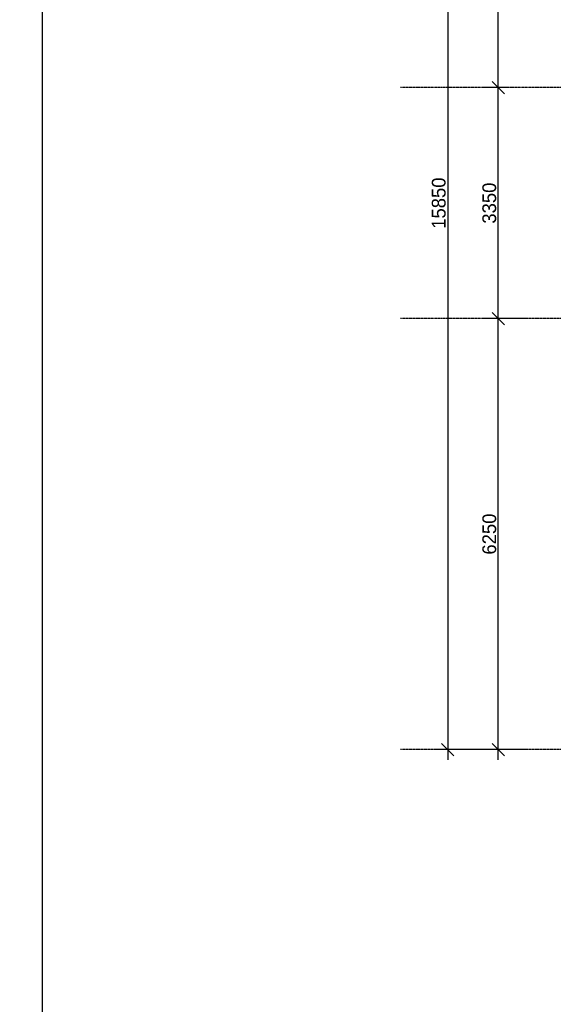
# Model space of a CAD drawing. Extents: x 4114239 to 5838486, y 780458 to 1383318.
# Tile 196 of 231: x 4525267 to 4533016, y 1273697 to 1287978. Entities that reach past the tile are written whole.
import ezdxf
from ezdxf import colors
from ezdxf.entities.mleader import LeaderData, LeaderLine
from ezdxf.math import Vec2, Vec3

# ---------------------------------------------------------------- set-up
doc = ezdxf.new("R2010")
doc.units = 0
doc.header["$MEASUREMENT"] = 0
doc.linetypes.add('DASHED', pattern=[0.75, 0.5, -0.25])
doc.layers.add('-N1-B1-', color=5, linetype='Continuous', lineweight=50)
doc.styles.add('ISOCPEUR_1.00', font='isocpeui.ttf')
doc.dimstyles.new('ISO-25$0', dxfattribs={"dimtxt": 200, "dimasz": 180, "dimexe": 200, "dimexo": 300, "dimgap": 30, "dimtad": 1, "dimdec": 0, "dimdsep": 46, "dimtxsty": 'Standard', "dimblk": 'OBLIQUE', "dimcen": 2, "dimdle": 150, "dimclrd": 256, "dimclre": 256, "dimclrt": 256, "dimadec": 0, "dimazin": 0, "dimtfac": 1, "dimtdec": 0, "dimtmove": 1, "dimatfit": 3, "dimldrblk": 'OBLIQUE', "dimfxl": 500, "dimfxlon": 1, "dimarcsym": 0})

# ---------------------------------------------------------------- blocks, each defined once
blk = doc.blocks.new('_None')
blk = doc.blocks.new('_Oblique')
at = {"color": 0, "linetype": 'ByBlock', "lineweight": -2}
blk.add_line((-0.5, -0.5), (0.5, 0.5), dxfattribs=at)
blk = doc.blocks.new('*D2146')
at = {"color": 218, "lineweight": -2, "true_color": 0x4d004d, "transparency": 16777216}
for p, q in [((4532217, 1277242), (4532217, 1283792)), ((4532648, 1283642), (4532017, 1283642)), ((4532648, 1277392), (4532017, 1277392))]:
    blk.add_line(p, q, dxfattribs=at)
at = {"layer": 'Defpoints', "color": 0, "transparency": 16777216}
for p in [(4532217, 1283642), (4532948, 1283642), (4532948, 1277392)]:
    blk.add_point(p, dxfattribs=at)
at = {"color": 218, "lineweight": -2, "true_color": 0x4d004d, "transparency": 16777216, "xscale": 180, "yscale": 180, "zscale": 180}
for p, rotation in [((4532217, 1283642), 90), ((4532217, 1277392), 270)]:
    blk.add_blockref('_Oblique', p, dxfattribs=dict(at, rotation=rotation))
at = {"color": 218, "true_color": 0x4d004d, "transparency": 16777216, "insert": (4532087, 1280517), "char_height": 200, "attachment_point": 5, "rotation": 90}
blk.add_mtext('6250', dxfattribs=at)
blk = doc.blocks.new('*D2147')
at = {"color": 218, "lineweight": -2, "true_color": 0x4d004d, "transparency": 16777216}
for p, q in [((4532217, 1283492), (4532217, 1287142)), ((4532344, 1286992), (4532017, 1286992)), ((4532648, 1283642), (4532017, 1283642))]:
    blk.add_line(p, q, dxfattribs=at)
at = {"layer": 'Defpoints', "color": 0, "transparency": 16777216}
for p in [(4532217, 1286992), (4532644, 1286992), (4532948, 1283642)]:
    blk.add_point(p, dxfattribs=at)
at = {"color": 218, "lineweight": -2, "true_color": 0x4d004d, "transparency": 16777216, "xscale": 180, "yscale": 180, "zscale": 180}
for p, rotation in [((4532217, 1286992), 90), ((4532217, 1283642), 270)]:
    blk.add_blockref('_Oblique', p, dxfattribs=dict(at, rotation=rotation))
at = {"color": 218, "true_color": 0x4d004d, "transparency": 16777216, "insert": (4532087, 1285317), "char_height": 200, "attachment_point": 5, "rotation": 90}
blk.add_mtext('3350', dxfattribs=at)
blk = doc.blocks.new('*D2148')
at = {"color": 218, "lineweight": -2, "true_color": 0x4d004d, "transparency": 16777216}
for p, q in [((4532217, 1286842), (4532217, 1293392)), ((4532297, 1293242), (4532017, 1293242)), ((4532344, 1286992), (4532017, 1286992))]:
    blk.add_line(p, q, dxfattribs=at)
at = {"layer": 'Defpoints', "color": 0, "transparency": 16777216}
for p in [(4532217, 1293242), (4532597, 1293242), (4532644, 1286992)]:
    blk.add_point(p, dxfattribs=at)
at = {"color": 218, "lineweight": -2, "true_color": 0x4d004d, "transparency": 16777216, "xscale": 180, "yscale": 180, "zscale": 180}
for p, rotation in [((4532217, 1293242), 90), ((4532217, 1286992), 270)]:
    blk.add_blockref('_Oblique', p, dxfattribs=dict(at, rotation=rotation))
at = {"color": 218, "true_color": 0x4d004d, "transparency": 16777216, "insert": (4532087, 1290117), "char_height": 200, "attachment_point": 5, "rotation": 90}
blk.add_mtext('6250', dxfattribs=at)
blk = doc.blocks.new('*D2149')
at = {"color": 218, "lineweight": -2, "true_color": 0x4d004d, "transparency": 16777216}
for p, q in [((4531483, 1293392), (4531483, 1277242)), ((4531983, 1293242), (4531283, 1293242)), ((4531983, 1277392), (4531283, 1277392))]:
    blk.add_line(p, q, dxfattribs=at)
at = {"layer": 'Defpoints', "color": 0, "transparency": 16777216}
for p in [(4532597, 1293242), (4531483, 1277392), (4532648, 1277392)]:
    blk.add_point(p, dxfattribs=at)
at = {"color": 218, "lineweight": -2, "true_color": 0x4d004d, "transparency": 16777216, "xscale": 180, "yscale": 180, "zscale": 180}
for p, rotation in [((4531483, 1293242), 90), ((4531483, 1277392), 270)]:
    blk.add_blockref('_Oblique', p, dxfattribs=dict(at, rotation=rotation))
at = {"color": 218, "true_color": 0x4d004d, "transparency": 16777216, "insert": (4531353, 1285317), "char_height": 200, "attachment_point": 5, "rotation": 90}
blk.add_mtext('15850', dxfattribs=at)

msp = doc.modelspace()

# ---------------------------------------------------------------- linework, layer by layer
at = {"color": 1, "linetype": 'DASHED', "ltscale": 2}
for p, q in [((4533414.0583, 1286992.3387), (4530796.3294, 1286992.3387)), ((4533414.0583, 1283642.3387), (4530796.3294, 1283642.3387)), ((4533414.0583, 1277392.3387), (4530796.3294, 1277392.3387))]:
    msp.add_line(p, q, dxfattribs=at)

# ---------------------------------------------------------------- dimensions: what is measured, and where the dimension line sits
at = {"color": 0}
for base, p1, p2, picture, middle in [((4532217.4753, 1293242.3387), (4532643.8772, 1286992.3387), (4532596.6065, 1293242.3387), '*D2148', (4532087.4753, 1290117.3387)), ((4532217.4753, 1286992.3387), (4532948.3724, 1283642.3387), (4532643.8772, 1286992.3387), '*D2147', (4532087.4753, 1285317.3387))]:
    dim = msp.add_linear_dim(base=base, p1=p1, p2=p2, angle=90, dimstyle='ISO-25$0', dxfattribs=at)
    dim.commit()
    dim.dimension.update_dxf_attribs({"geometry": picture, "text_midpoint": middle})

# ---------------------------------------------------------------- leaders
at = {"layer": '-N1-B1-', "color": 18, "true_color": 0x000000}
ml = msp.add_multileader_mtext('Standard', dxfattribs=at)
ml.set_content('Выпуск К1-1 \\P∅110 L=7500', color=(0, 0, 0), style='ISOCPEUR_1.00')
ml.set_leader_properties(color=256, linetype='ByLayer', lineweight=15)
ml.set_arrow_properties(name='NONE')
ml.build(insert=Vec2(0, 0))
ml.multileader.update_dxf_attribs({"text_left_attachment_type": 6, "text_right_attachment_type": 6, "dogleg_length": 0.1251, "arrow_head_size": 160000, "scale": 200})
ctx = ml.context
ctx.base_point, ctx.scale, ctx.char_height, ctx.arrow_head_size, ctx.landing_gap_size, ctx.plane_origin = Vec3(4486020.0947, 1277904.6785), 200, 250, 160000, 0, Vec3(4495883.8858, 1285306.7491)
ctx.left_attachment, ctx.right_attachment, ctx.text_align_type = 6, 6, 1
notes = []
notes.append((ctx, [(1, (1, 1, 0), (4485995.069, 1277904.6785), (1, 0), 25.0257, [(2, [(4485638.6414, 1277465.7645)], 0, [])])]))
ctx.mtext.insert, ctx.mtext.rotation, ctx.mtext.width, ctx.mtext.alignment, ctx.mtext.flow_direction = Vec3(4487000.6818, 1278204.6785), 6.2831853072, 3727.61398, 2, 5
ctx.mtext.has_bg_fill, ctx.mtext.bg_color, ctx.mtext.bg_scale_factor, ctx.mtext.bg_transparency, ctx.mtext.use_window_bg_color = 1, -1073741824, 1, 0, 1
for ctx, leaders in notes:
    for number, flags, end, landing, length, lines in leaders:
        leader = LeaderData()
        leader.index, (leader.has_last_leader_line, leader.has_dogleg_vector, leader.attachment_direction) = number, flags
        leader.last_leader_point, leader.dogleg_vector, leader.dogleg_length = Vec3(end), Vec3(landing), length
        for number, points, colour, breaks in lines:
            line = LeaderLine()
            line.index, line.vertices, line.color, line.breaks = number, Vec3.list(points), colors.encode_raw_color(colour), breaks
            leader.lines.append(line)
        ctx.leaders.append(leader)

# ---------------------------------------------------------------- next in the draw order: linework, layer by layer
at = {"ltscale": 100}
msp.add_lwpolyline([(4582499.0499, 1257818.2963), (4525599.0499, 1257818.2963), (4525599.0499, 1298818.2963), (4582499.0499, 1298818.2963)], close=True, dxfattribs=at)

# ---------------------------------------------------------------- next in the draw order: dimensions: what is measured, and where the dimension line sits
at = {"color": 0}
for base, p1, p2, picture, middle in [((4531483.369, 1277392.3387), (4532596.6065, 1293242.3387), (4532648.3724, 1277392.3387), '*D2149', (4531353.369, 1285317.3387)), ((4532217.4753, 1283642.3387), (4532948.3724, 1277392.3387), (4532948.3724, 1283642.3387), '*D2146', (4532087.4753, 1280517.3387))]:
    dim = msp.add_linear_dim(base=base, p1=p1, p2=p2, angle=90, dimstyle='ISO-25$0', dxfattribs=at)
    dim.commit()
    dim.dimension.update_dxf_attribs({"geometry": picture, "text_midpoint": middle})

doc.saveas('drawing.dxf')
